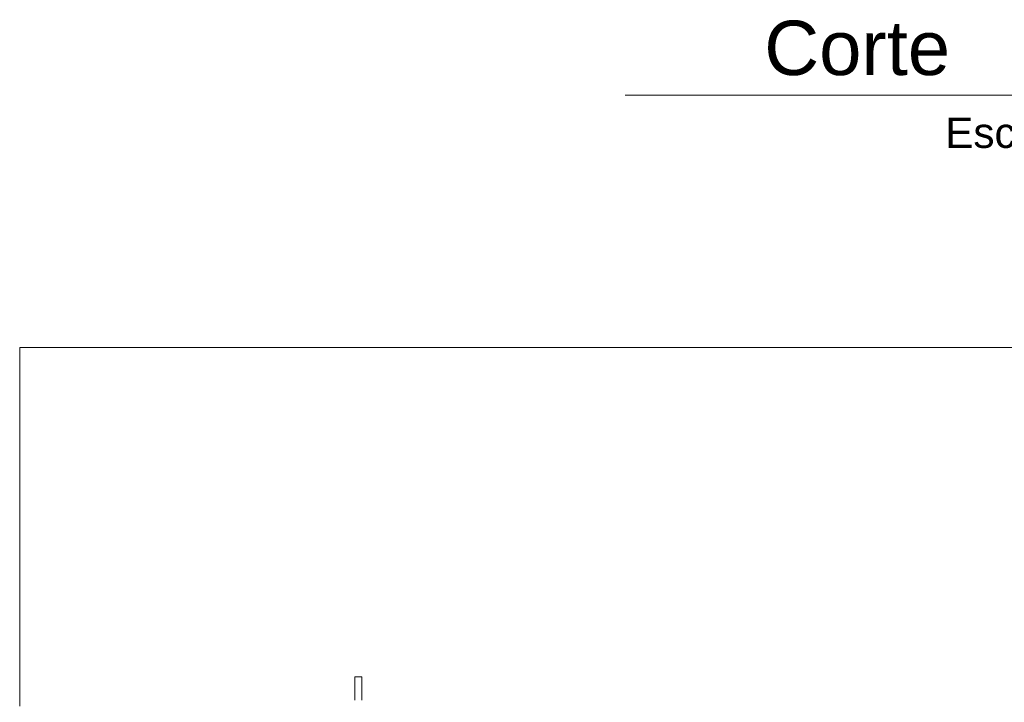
# Model space of a CAD drawing. Header units: millimetres. Extents: x 0 to 1917, y 0 to 847.
# Tile 159 of 230: x 907 to 989, y 576 to 632. Entities that reach past the tile are written whole.
import ezdxf
from ezdxf.enums import TextEntityAlignment as Align
from ezdxf.xclip import XClip

# ---------------------------------------------------------------- set-up
doc = ezdxf.new("R2010")
doc.units = ezdxf.units.MM
doc.header["$MEASUREMENT"] = 0
doc.header["$XCLIPFRAME"] = 0
doc.set_wipeout_variables(frame=1)
doc.linetypes.add('Wipeout_Contour', pattern=[1000, 0, -1000])
doc.layers.add('Cobertura.ARQ', color=7, linetype='Continuous')
doc.layers.add('Interior - Mobiliário', color=7, linetype='Continuous')
doc.styles.add('GENERATED_STYLE_1', font='arial.ttf')

# ---------------------------------------------------------------- blocks, each defined once
blk = doc.blocks.new('Título Integrado de Desenho[2]', base_point=(681.547, 643.185))
at = {"color": 7, "linetype": 'Continuous', "lineweight": 0}
blk.add_line((957.262, 625.985), (1016.157, 625.985), dxfattribs=at)
at = {"color": 7, "lineweight": 0, "style": 'GENERATED_STYLE_1'}
blk.add_attdef('AC_DrawingName', text='', height=4.5, dxfattribs=at).set_placement((976.449, 632.156), align=Align.TOP_CENTER)
blk.add_attdef('AC_DrawingNumber', text='', height=4.5, dxfattribs=at).set_placement((1010.985, 632.131), align=Align.TOP_LEFT)
blk.add_attdef('AC_DrawingScale', text='', height=2.5, dxfattribs=at).set_placement((1002.945, 624.128), align=Align.TOP_RIGHT)
blk = doc.blocks.new('Desenho_10_10', base_point=(4956.119, 469.445))
at = {"layer": 'Cobertura.ARQ', "color": 233, "linetype": 'Continuous', "lineweight": 0}
for p, q in [((907.201, 605.116), (907.201, 575.456)), ((1069.008, 605.116), (907.201, 605.116))]:
    blk.add_line(p, q, dxfattribs=at)
at = {"color": 254, "linetype": 'Wipeout_Contour', "lineweight": 0, "ltscale": 4395.34152}
blk.add_wipeout([(935.501, 577.885), (934.901, 577.885), (934.901, 575.957), (935.501, 575.957)], dxfattribs=at).dxf.layer = 'Interior - Mobiliário'
at = {"layer": 'Interior - Mobiliário', "color": 102, "linetype": 'Continuous', "lineweight": 0}
for p, q in [((935.501, 577.885), (934.901, 577.885)), ((934.901, 577.885), (934.901, 575.957)), ((935.501, 575.957), (935.501, 577.885))]:
    blk.add_line(p, q, dxfattribs=at)

msp = doc.modelspace()

# ---------------------------------------------------------------- block references
at = {"color": 7, "linetype": 'Continuous', "lineweight": 0}
msp.add_blockref('Título Integrado de Desenho[2]', (681.547, 643.185), dxfattribs=at).add_auto_attribs({'AC_DrawingName': 'Corte', 'AC_DrawingNumber': 'A-A', 'AC_DrawingScale': 'Escala: 1:50'})
ref = msp.add_blockref('Desenho_10_10', (4956.119, 469.445), dxfattribs=at)
XClip(ref).set_block_clipping_path([(898.6741229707, 448.8125593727), (1077.8893971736, 612.3201938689)])

doc.saveas('drawing.dxf')
